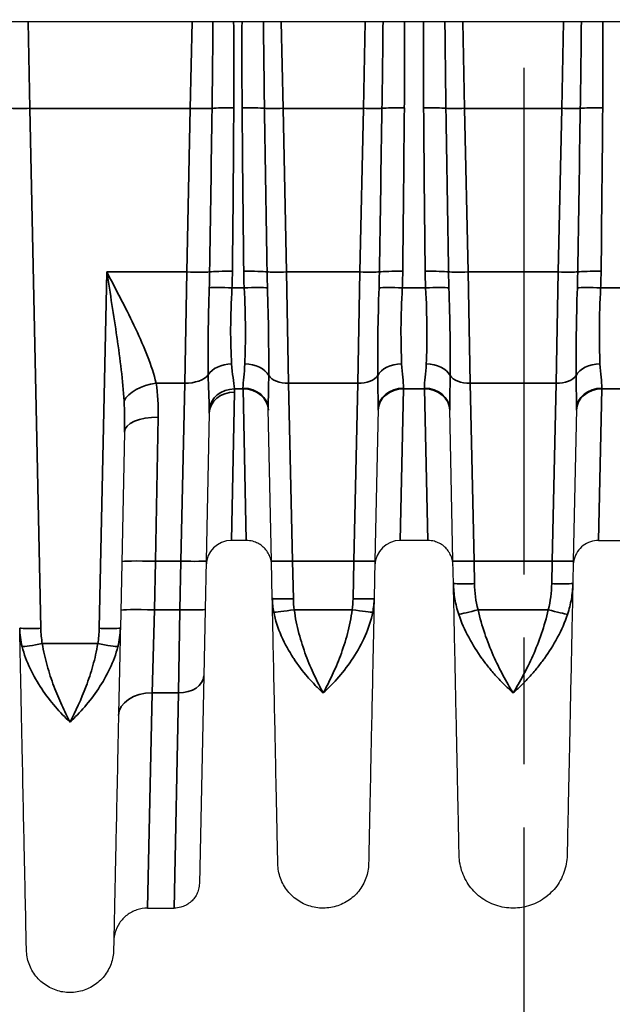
# Model space of a CAD drawing. Header units: millimetres. Extents: x 399 to 6233, y -1870 to 1602.
# Tile 72 of 256: x 4785 to 4799, y -1709 to -1685. Entities that reach past the tile are written whole.
import ezdxf

# ---------------------------------------------------------------- set-up
doc = ezdxf.new("R2010")
doc.units = ezdxf.units.MM
doc.linetypes.add('AM_ISO08W050', pattern=[18, 12, -1.5, 3, -1.5])
for name, color, linetype, lineweight in [('AM_7', 4, 'AM_ISO08W050', 25), ('可見 (ISO)', 7, 'Continuous', 25), ('窄部可見 (ISO)', 7, 'Continuous', 35)]:
    doc.layers.add(name, color=color, linetype=linetype, lineweight=lineweight)

msp = doc.modelspace()

# ---------------------------------------------------------------- linework, layer by layer
at = {"layer": 'AM_7'}
msp.add_line((4797.264, -1596.334), (4797.264, -1732.554), dxfattribs=at)
at = {"layer": '可見 (ISO)'}
for p, q in [((4849.014, -1685.244), (4744.514, -1685.244)), ((4789.813, -1694.517), (4789.74, -1698.014)), ((4791.289, -1698.015), (4791.213, -1694.421)), ((4793.815, -1694.421), (4793.74, -1698.015)), ((4795.589, -1698.015), (4795.513, -1694.421)), ((4798.515, -1694.421), (4798.44, -1698.015)), ((4787.804, -1694.961), (4787.707, -1699.607)), ((4790.691, -1697.531), (4790.338, -1697.531)), ((4794.991, -1697.531), (4794.338, -1697.531)), ((4799.038, -1697.531), (4799.691, -1697.531)), ((4789.74, -1698.014), (4789.716, -1699.165)), ((4791.307, -1698.907), (4791.289, -1698.015)), ((4793.74, -1698.015), (4793.721, -1698.907)), ((4795.6, -1698.548), (4795.589, -1698.015)), ((4798.44, -1698.015), (4798.429, -1698.548)), ((4789.716, -1699.165), (4789.683, -1700.741)), ((4789.683, -1700.741), (4789.58, -1705.657)), ((4788.351, -1706.244), (4788.98, -1706.244))]:
    msp.add_line(p, q, dxfattribs=at)
for centre in [(4790.338, -1698.131), (4794.338, -1698.131)]:
    msp.add_arc(centre, 0.6, 90, 178.8, dxfattribs=at)
for points, knots in [([(4791.291, -1698.118), (4791.29, -1698.095), (4791.288, -1698.072), (4791.282, -1698.027), (4791.278, -1698.004), (4791.261, -1697.94), (4791.246, -1697.899), (4791.207, -1697.823), (4791.184, -1697.787), (4791.132, -1697.722), (4791.102, -1697.692), (4791.037, -1697.639), (4791.002, -1697.616), (4790.927, -1697.578), (4790.888, -1697.562), (4790.796, -1697.538), (4790.743, -1697.531), (4790.691, -1697.531)], [0, 0, 0, 0, 0.00692113, 0.00692113, 0.01375081, 0.01375081, 0.02679823, 0.02679823, 0.0393646, 0.0393646, 0.05193098, 0.05193098, 0.06449736, 0.06449736, 0.07706374, 0.07706374, 0.09281981, 0.09281981, 0.09281981, 0.09281981]), ([(4795.591, -1698.118), (4795.59, -1698.095), (4795.588, -1698.072), (4795.582, -1698.027), (4795.578, -1698.004), (4795.561, -1697.94), (4795.546, -1697.899), (4795.507, -1697.823), (4795.484, -1697.787), (4795.432, -1697.722), (4795.402, -1697.692), (4795.337, -1697.639), (4795.302, -1697.616), (4795.227, -1697.578), (4795.188, -1697.562), (4795.096, -1697.538), (4795.043, -1697.531), (4794.991, -1697.531)], [0, 0, 0, 0, 0.00692113, 0.00692113, 0.01375081, 0.01375081, 0.02679823, 0.02679823, 0.0393646, 0.0393646, 0.05193098, 0.05193098, 0.06449736, 0.06449736, 0.07706374, 0.07706374, 0.09281981, 0.09281981, 0.09281981, 0.09281981]), ([(4799.038, -1697.531), (4798.973, -1697.531), (4798.908, -1697.541), (4798.785, -1697.583), (4798.726, -1697.614), (4798.623, -1697.693), (4798.577, -1697.741), (4798.504, -1697.849), (4798.476, -1697.91), (4798.453, -1697.996), (4798.448, -1698.02), (4798.441, -1698.069), (4798.439, -1698.093), (4798.438, -1698.118)], [0, 0, 0, 0, 0.01938058, 0.01938058, 0.03888823, 0.03888823, 0.05839129, 0.05839129, 0.07789451, 0.07789451, 0.08520881, 0.08520881, 0.09263584, 0.09263584, 0.09263584, 0.09263584]), ([(4795.735, -1704.991), (4795.735, -1704.991), (4795.732, -1704.848), (4795.726, -1704.563), (4795.721, -1704.357), (4795.716, -1704.081), (4795.708, -1703.737), (4795.706, -1703.605), (4795.703, -1703.462), (4795.699, -1703.308), (4795.694, -1703.033), (4795.687, -1702.718), (4795.68, -1702.378), (4795.673, -1702.037), (4795.665, -1701.668), (4795.657, -1701.271), (4795.65, -1700.933), (4795.642, -1700.576), (4795.634, -1700.204), (4795.624, -1699.701), (4795.612, -1699.135), (4795.6, -1698.548)], [0.5000086, 0.5000086, 0.5000086, 0.5000086, 0.6174862, 0.6174862, 0.6174862, 0.7022467, 0.7022467, 0.7022467, 0.7349706, 0.7349706, 0.7349706, 0.7937128, 0.7937128, 0.7937128, 0.852455, 0.852455, 0.852455, 0.9024183, 0.9024183, 0.9024183, 0.9699385, 0.9699385, 0.9699385, 0.9699385]), ([(4798.429, -1698.548), (4798.417, -1699.135), (4798.405, -1699.701), (4798.394, -1700.204), (4798.387, -1700.576), (4798.379, -1700.933), (4798.372, -1701.271), (4798.364, -1701.668), (4798.356, -1702.037), (4798.349, -1702.377), (4798.342, -1702.718), (4798.335, -1703.033), (4798.329, -1703.308), (4798.326, -1703.462), (4798.323, -1703.605), (4798.32, -1703.737), (4798.313, -1704.081), (4798.307, -1704.357), (4798.303, -1704.563), (4798.297, -1704.848), (4798.294, -1704.991), (4798.294, -1704.991)], [0.030065, 0.030065, 0.030065, 0.030065, 0.0975901, 0.0975901, 0.0975901, 0.1475485, 0.1475485, 0.1475485, 0.2062907, 0.2062907, 0.2062907, 0.265033, 0.265033, 0.265033, 0.2977638, 0.2977638, 0.2977638, 0.3825174, 0.3825174, 0.3825174, 0.5, 0.5, 0.5, 0.5]), ([(4791.439, -1705.191), (4791.439, -1705.191), (4791.436, -1705.051), (4791.43, -1704.772), (4791.426, -1704.562), (4791.42, -1704.278), (4791.412, -1703.921), (4791.41, -1703.804), (4791.407, -1703.678), (4791.404, -1703.545), (4791.399, -1703.275), (4791.392, -1702.968), (4791.385, -1702.636), (4791.378, -1702.305), (4791.371, -1701.945), (4791.363, -1701.558), (4791.355, -1701.178), (4791.346, -1700.77), (4791.337, -1700.342), (4791.328, -1699.899), (4791.318, -1699.412), (4791.307, -1698.907)], [0.5000084, 0.5000084, 0.5000084, 0.5000084, 0.6176498, 0.6176498, 0.6176498, 0.7061501, 0.7061501, 0.7061501, 0.735298, 0.735298, 0.735298, 0.794122, 0.794122, 0.794122, 0.8529461, 0.8529461, 0.8529461, 0.9107639, 0.9107639, 0.9107639, 0.9705942, 0.9705942, 0.9705942, 0.9705942]), ([(4793.721, -1698.907), (4793.711, -1699.412), (4793.701, -1699.899), (4793.691, -1700.342), (4793.682, -1700.769), (4793.674, -1701.178), (4793.666, -1701.558), (4793.658, -1701.945), (4793.65, -1702.304), (4793.643, -1702.636), (4793.636, -1702.968), (4793.63, -1703.276), (4793.624, -1703.545), (4793.622, -1703.678), (4793.619, -1703.804), (4793.616, -1703.921), (4793.614, -1704.041), (4793.612, -1704.152), (4793.609, -1704.255), (4793.605, -1704.46), (4793.602, -1704.633), (4793.599, -1704.772), (4793.593, -1705.051), (4793.59, -1705.191), (4793.59, -1705.191)], [0.0294093, 0.0294093, 0.0294093, 0.0294093, 0.089244, 0.089244, 0.089244, 0.1470574, 0.1470574, 0.1470574, 0.2058814, 0.2058814, 0.2058814, 0.2647055, 0.2647055, 0.2647055, 0.2938656, 0.2938656, 0.2938656, 0.3235296, 0.3235296, 0.3235296, 0.3823536, 0.3823536, 0.3823536, 0.5, 0.5, 0.5, 0.5]), ([(4785.482, -1707.233), (4785.482, -1707.233), (4785.478, -1707.061), (4785.471, -1706.719), (4785.465, -1706.449), (4785.458, -1706.08), (4785.448, -1705.614), (4785.445, -1705.488), (4785.442, -1705.356), (4785.439, -1705.217), (4785.433, -1704.888), (4785.425, -1704.52), (4785.416, -1704.12), (4785.408, -1703.721), (4785.399, -1703.287), (4785.389, -1702.819), (4785.379, -1702.351), (4785.369, -1701.847), (4785.358, -1701.311), (4785.356, -1701.235), (4785.354, -1701.16), (4785.353, -1701.084), (4785.343, -1700.62), (4785.333, -1700.123), (4785.322, -1699.607)], [0.500008, 0.500008, 0.500008, 0.500008, 0.6183179, 0.6183179, 0.6183179, 0.7115978, 0.7115978, 0.7115978, 0.7366333, 0.7366333, 0.7366333, 0.795791, 0.795791, 0.795791, 0.8549487, 0.8549487, 0.8549487, 0.9141064, 0.9141064, 0.9141064, 0.9224137, 0.9224137, 0.9224137, 0.9732641, 0.9732641, 0.9732641, 0.9732641]), ([(4787.707, -1699.607), (4787.696, -1700.122), (4787.686, -1700.62), (4787.676, -1701.084), (4787.674, -1701.16), (4787.673, -1701.235), (4787.671, -1701.311), (4787.66, -1701.847), (4787.649, -1702.351), (4787.64, -1702.819), (4787.63, -1703.286), (4787.621, -1703.72), (4787.612, -1704.12), (4787.604, -1704.52), (4787.596, -1704.888), (4787.589, -1705.217), (4787.586, -1705.356), (4787.584, -1705.489), (4787.581, -1705.614), (4787.577, -1705.784), (4787.574, -1705.942), (4787.571, -1706.086), (4787.566, -1706.336), (4787.561, -1706.548), (4787.558, -1706.719), (4787.551, -1707.061), (4787.547, -1707.233), (4787.547, -1707.233)], [0.026741, 0.026741, 0.026741, 0.026741, 0.0775937, 0.0775937, 0.0775937, 0.0858987, 0.0858987, 0.0858987, 0.1450564, 0.1450564, 0.1450564, 0.2042141, 0.2042141, 0.2042141, 0.2633718, 0.2633718, 0.2633718, 0.2884178, 0.2884178, 0.2884178, 0.3225295, 0.3225295, 0.3225295, 0.3816871, 0.3816871, 0.3816871, 0.5, 0.5, 0.5, 0.5]), ([(4798.294, -1704.991), (4798.291, -1705.129), (4798.265, -1705.268), (4798.172, -1705.528), (4798.103, -1705.652), (4797.93, -1705.869), (4797.824, -1705.965), (4797.591, -1706.115), (4797.461, -1706.172), (4797.192, -1706.239), (4797.05, -1706.251), (4796.773, -1706.229), (4796.635, -1706.194), (4796.38, -1706.084), (4796.26, -1706.008), (4796.054, -1705.822), (4795.966, -1705.711), (4795.83, -1705.469), (4795.782, -1705.335), (4795.743, -1705.13), (4795.736, -1705.06), (4795.735, -1704.991)], [0, 0, 0, 0, 0.0413231, 0.0413231, 0.0829384, 0.0829384, 0.1245431, 0.1245431, 0.1661483, 0.1661483, 0.2077533, 0.2077533, 0.2493584, 0.2493584, 0.2909635, 0.2909635, 0.3325686, 0.3325686, 0.3741737, 0.3741737, 0.3950529, 0.3950529, 0.3950529, 0.3950529]), ([(4793.59, -1705.191), (4793.587, -1705.306), (4793.566, -1705.423), (4793.487, -1705.642), (4793.429, -1705.746), (4793.284, -1705.929), (4793.195, -1706.009), (4792.999, -1706.135), (4792.89, -1706.183), (4792.664, -1706.24), (4792.544, -1706.25), (4792.312, -1706.231), (4792.196, -1706.202), (4791.982, -1706.11), (4791.881, -1706.045), (4791.708, -1705.889), (4791.633, -1705.796), (4791.519, -1705.593), (4791.478, -1705.48), (4791.446, -1705.308), (4791.44, -1705.249), (4791.439, -1705.191)], [0, 0, 0, 0, 0.0347036, 0.0347036, 0.0696796, 0.0696796, 0.1046457, 0.1046457, 0.1396121, 0.1396121, 0.1745785, 0.1745785, 0.2095449, 0.2095449, 0.2445113, 0.2445113, 0.2794777, 0.2794777, 0.3144442, 0.3144442, 0.3320164, 0.3320164, 0.3320164, 0.3320164]), ([(4789.58, -1705.657), (4789.58, -1705.68), (4789.578, -1705.703), (4789.572, -1705.748), (4789.567, -1705.77), (4789.551, -1705.835), (4789.535, -1705.876), (4789.497, -1705.952), (4789.474, -1705.988), (4789.421, -1706.053), (4789.391, -1706.083), (4789.326, -1706.136), (4789.291, -1706.159), (4789.216, -1706.197), (4789.177, -1706.212), (4789.086, -1706.237), (4789.033, -1706.244), (4788.98, -1706.244)], [0, 0, 0, 0, 0.00692113, 0.00692113, 0.01375081, 0.01375081, 0.02679823, 0.02679823, 0.0393646, 0.0393646, 0.05193098, 0.05193098, 0.06449736, 0.06449736, 0.07706374, 0.07706374, 0.09281867, 0.09281867, 0.09281867, 0.09281867]), ([(4788.351, -1706.244), (4788.265, -1706.244), (4788.178, -1706.258), (4788.014, -1706.313), (4787.935, -1706.355), (4787.797, -1706.46), (4787.736, -1706.525), (4787.639, -1706.669), (4787.602, -1706.75), (4787.571, -1706.865), (4787.564, -1706.896), (4787.555, -1706.961), (4787.552, -1706.994), (4787.551, -1707.027)], [0, 0, 0, 0, 0.0258626, 0.0258626, 0.051872, 0.051872, 0.0778761, 0.0778761, 0.1038804, 0.1038804, 0.1136224, 0.1136224, 0.1235142, 0.1235142, 0.1235142, 0.1235142]), ([(4787.547, -1707.233), (4787.545, -1707.344), (4787.524, -1707.456), (4787.449, -1707.666), (4787.393, -1707.766), (4787.253, -1707.941), (4787.168, -1708.018), (4786.98, -1708.14), (4786.875, -1708.186), (4786.658, -1708.24), (4786.543, -1708.25), (4786.32, -1708.232), (4786.209, -1708.204), (4786.003, -1708.115), (4785.906, -1708.053), (4785.74, -1707.904), (4785.668, -1707.814), (4785.559, -1707.619), (4785.52, -1707.511), (4785.489, -1707.345), (4785.483, -1707.289), (4785.482, -1707.233)], [0, 0, 0, 0, 0.0333171, 0.0333171, 0.0669022, 0.0669022, 0.1004777, 0.1004777, 0.1340536, 0.1340536, 0.1676294, 0.1676294, 0.2012052, 0.2012052, 0.234781, 0.234781, 0.2683568, 0.2683568, 0.3019326, 0.3019326, 0.3188115, 0.3188115, 0.3188115, 0.3188115])]:
    msp.add_open_spline(points, degree=3, knots=knots, dxfattribs=at)
at = {"layer": '窄部可見 (ISO)'}
for p, q in [((4785.564, -1687.291), (4785.521, -1685.244)), ((4789.408, -1685.244), (4789.365, -1687.291)), ((4791.564, -1687.291), (4791.521, -1685.244)), ((4793.508, -1685.244), (4793.465, -1687.291)), ((4795.864, -1687.291), (4795.821, -1685.244)), ((4798.208, -1685.244), (4798.165, -1687.291)), ((4789.365, -1687.291), (4785.564, -1687.291)), ((4785.564, -1687.291), (4785.822, -1699.613)), ((4789.284, -1691.168), (4789.365, -1687.291)), ((4793.465, -1687.291), (4791.564, -1687.291)), ((4791.564, -1687.291), (4791.645, -1691.168)), ((4793.384, -1691.168), (4793.465, -1687.291)), ((4798.165, -1687.291), (4795.864, -1687.291)), ((4795.864, -1687.291), (4795.945, -1691.168)), ((4798.084, -1691.168), (4798.165, -1687.291)), ((4787.207, -1699.613), (4787.384, -1691.168)), ((4787.384, -1691.168), (4789.284, -1691.168)), ((4789.284, -1691.168), (4789.235, -1693.804)), ((4791.645, -1691.168), (4793.384, -1691.168)), ((4791.695, -1693.804), (4791.645, -1691.168)), ((4793.384, -1691.168), (4793.334, -1693.804)), ((4795.945, -1691.168), (4798.084, -1691.168)), ((4795.995, -1693.804), (4795.945, -1691.168)), ((4798.084, -1691.168), (4798.034, -1693.804)), ((4789.815, -1691.506), (4789.815, -1691.506)), ((4790.352, -1691.547), (4790.641, -1691.547)), ((4791.192, -1691.506), (4791.192, -1691.506)), ((4793.837, -1691.506), (4793.837, -1691.506)), ((4794.388, -1691.547), (4794.941, -1691.547)), ((4795.492, -1691.506), (4795.492, -1691.506)), ((4798.537, -1691.506), (4798.537, -1691.506)), ((4799.088, -1691.547), (4799.641, -1691.547)), ((4787.645, -1692.798), (4787.645, -1692.798)), ((4787.718, -1693.411), (4787.718, -1693.411)), ((4789.786, -1693.34), (4789.786, -1693.34)), ((4791.223, -1693.34), (4791.223, -1693.34)), ((4793.806, -1693.34), (4793.806, -1693.34)), ((4795.523, -1693.34), (4795.523, -1693.34)), ((4798.506, -1693.34), (4798.506, -1693.34)), ((4788.554, -1693.804), (4789.235, -1693.804)), ((4789.14, -1698.022), (4789.235, -1693.804)), ((4791.695, -1693.804), (4793.334, -1693.804)), ((4791.695, -1693.804), (4791.788, -1698.022)), ((4793.24, -1698.022), (4793.334, -1693.804)), ((4795.995, -1693.804), (4798.034, -1693.804)), ((4795.995, -1693.804), (4796.088, -1698.022)), ((4797.94, -1698.022), (4798.034, -1693.804)), ((4790.338, -1697.531), (4790.413, -1694.014)), ((4790.614, -1693.94), (4790.412, -1693.94)), ((4790.613, -1693.923), (4790.614, -1693.94)), ((4790.691, -1697.531), (4790.614, -1693.94)), ((4794.338, -1697.531), (4794.415, -1693.94)), ((4794.415, -1693.94), (4794.415, -1693.923)), ((4794.914, -1693.94), (4794.415, -1693.94)), ((4794.913, -1693.923), (4794.914, -1693.94)), ((4794.991, -1697.531), (4794.914, -1693.94)), ((4799.115, -1693.94), (4799.038, -1697.531)), ((4799.115, -1693.94), (4799.115, -1693.923)), ((4799.614, -1693.94), (4799.115, -1693.94)), ((4788.604, -1694.608), (4788.54, -1698.022)), ((4788.54, -1698.022), (4788.515, -1699.174)), ((4789.14, -1698.022), (4788.54, -1698.022)), ((4789.116, -1699.174), (4789.14, -1698.022)), ((4793.24, -1698.022), (4791.788, -1698.022)), ((4791.788, -1698.022), (4791.807, -1698.913)), ((4793.222, -1698.913), (4793.24, -1698.022)), ((4796.088, -1698.022), (4796.1, -1698.554)), ((4797.94, -1698.022), (4796.088, -1698.022)), ((4797.929, -1698.554), (4797.94, -1698.022)), ((4788.463, -1701.143), (4788.515, -1699.174)), ((4788.515, -1699.174), (4789.116, -1699.174)), ((4789.083, -1701.143), (4789.116, -1699.174)), ((4791.828, -1699.174), (4793.2, -1699.174)), ((4796.183, -1699.174), (4797.846, -1699.174)), ((4785.858, -1699.976), (4787.171, -1699.976)), ((4788.463, -1701.143), (4788.351, -1706.244)), ((4789.083, -1701.143), (4788.463, -1701.143)), ((4788.98, -1706.244), (4789.083, -1701.143))]:
    msp.add_line(p, q, dxfattribs=at)
for centre, major_axis, ratio, start_param, end_param in [((4785.564, -1687.273), (-0.5, -0.01), 0.034892, 0.488057, 1.570065), ((4789.365, -1687.27), (-0.6, 0.013), 0.034892, 1.571527, 2.60279), ((1929.894, -1647.915), (2860.217, 15.262), 0.998902, 6.262704, 6.264061), ((4790.394, -1687.313), (-0.6, 0.004), 0.058757, 4.712779, 5.743713), ((4789.52, -1702.383), (-0.566, -35.382), 0.019792, 1.894088, 2.012194), ((4790.593, -1687.311), (-0.6, -0.005), 0.058756, 3.630245, 4.711905), ((4791.371, -1699.832), (0.529, -32.381), 0.019208, 4.313885, 4.44068), ((4791.564, -1687.273), (-0.5, -0.01), 0.034892, 0.488057, 1.570065), ((7919.044, -1639.928), (-3128.226, 18.641), 0.998953, 0.021122, 0.022363), ((4793.465, -1687.273), (0.5, -0.01), 0.034892, 4.71312, 5.795128), ((1665.984, -1639.928), (3128.226, 18.641), 0.998953, 6.260823, 6.262063), ((4794.436, -1687.311), (0.6, -0.005), 0.058756, 1.57128, 2.65294), ((4793.658, -1699.832), (-0.529, -32.381), 0.019208, 1.842505, 1.969301), ((4794.893, -1687.311), (0.6, 0.005), 0.058756, 0.488652, 1.570312), ((4795.671, -1699.832), (0.529, -32.381), 0.019208, 4.313885, 4.44068), ((4795.864, -1687.273), (-0.5, -0.01), 0.034892, 0.488057, 1.570065), ((7923.344, -1639.928), (-3128.226, 18.641), 0.998953, 0.021122, 0.022363), ((4798.165, -1687.273), (-0.5, 0.01), 0.034892, 1.571527, 2.653535), ((1670.684, -1639.928), (3128.226, 18.641), 0.998953, 6.260823, 6.262063), ((4799.136, -1687.311), (-0.6, 0.005), 0.058756, 4.712873, 5.794533), ((4798.358, -1699.832), (-0.529, -32.381), 0.019208, 1.842505, 1.969301), ((4789.284, -1691.147), (-0.6, 0.013), 0.034892, 1.571527, 2.690649), ((4785.653, -1690.744), (-0.098, 8.678), 0.48068, 4.615075, 4.658173), ((4790.363, -1691.188), (-0.6, 0.006), 0.058756, 4.712939, 5.831699), ((4780.293, -1691.06), (10.07, 0), 0.998272, 6.234735, 6.273976), ((4790.63, -1691.187), (-0.6, -0.007), 0.058755, 3.536831, 4.711744), ((4802.308, -1691.025), (-11.679, 0), 0.998272, 0.010815, 0.044766), ((4791.645, -1691.151), (-0.5, -0.01), 0.034892, 0.394772, 1.570065), ((4794.195, -1690.756), (-0.015, -8.387), 0.359374, 4.762021, 4.807062), ((4793.384, -1691.151), (0.5, -0.01), 0.034892, 4.71312, 5.888413), ((4790.834, -1690.756), (-0.015, 8.387), 0.359374, 4.617716, 4.662757), ((4794.399, -1691.187), (0.6, -0.007), 0.058755, 1.571441, 2.746354), ((4782.72, -1691.025), (11.679, 0), 0.998272, 6.23842, 6.27237), ((4794.93, -1691.187), (0.6, 0.007), 0.058755, 0.395239, 1.570152), ((4806.608, -1691.025), (-11.679, 0), 0.998272, 0.010815, 0.044766), ((4795.945, -1691.151), (-0.5, -0.01), 0.034892, 0.394772, 1.570065), ((4798.495, -1690.756), (-0.015, -8.387), 0.359374, 4.762021, 4.807062), ((4798.084, -1691.151), (-0.5, 0.01), 0.034892, 1.571527, 2.746821), ((4795.534, -1690.756), (-0.015, 8.387), 0.359374, 4.617716, 4.662757), ((4799.099, -1691.187), (-0.6, 0.007), 0.058755, 4.713034, 5.887947), ((4787.42, -1691.025), (11.679, 0), 0.998272, 6.23842, 6.27237), ((4790.352, -1691.582), (-0.599, 0.029), 0.058689, 4.715248, 5.8287), ((4790.641, -1691.582), (-0.599, -0.027), 0.058699, 3.540675, 4.709747), ((4794.388, -1691.582), (0.599, -0.027), 0.058699, 1.573438, 2.74251), ((4794.941, -1691.582), (0.599, 0.027), 0.058699, 0.399082, 1.568154), ((4799.088, -1691.582), (-0.599, 0.027), 0.058699, 4.715031, 5.884103), ((4790.342, -1693.743), (-0.599, -0.027), 0.65857, 4.682756, 5.858717), ((4790.656, -1693.742), (0.6, -0.02), 0.658485, 0.357875, 1.592999), ((4794.372, -1693.742), (-0.6, -0.02), 0.658485, 4.690186, 5.92531), ((4794.956, -1693.742), (0.6, -0.02), 0.658485, 0.357875, 1.592999), ((4799.072, -1693.742), (-0.6, -0.02), 0.658485, 4.690186, 5.92531), ((4789.235, -1693.467), (0.6, -0.013), 0.56206, 4.724162, 5.89911), ((4791.695, -1693.523), (-0.5, -0.01), 0.56206, 0.324392, 1.559023), ((4793.334, -1693.523), (0.5, -0.01), 0.56206, 4.724162, 5.958793), ((4795.995, -1693.523), (-0.5, -0.01), 0.56206, 0.324392, 1.559023), ((4798.034, -1693.523), (0.5, -0.01), 0.56206, 4.724162, 5.958793), ((4788.554, -1694.254), (-0.786, -0.15), 0.555227, 4.606487, 5.897702), ((4790.413, -1694.53), (-0.6, 0.013), 0.859283, 4.730386, 6.283185), ((4790.412, -1694.454), (-0.599, -0.028), 0.856112, 4.672228, 6.168877), ((4790.613, -1694.434), (0.6, 0.013), 0.850862, 0, 1.552975), ((4790.614, -1694.454), (0.6, 0.013), 0.856313, 0, 1.552861), ((4794.415, -1694.434), (-0.6, 0.013), 0.850862, 4.73021, 6.283185), ((4794.415, -1694.454), (-0.6, 0.013), 0.856313, 4.730324, 6.283185), ((4794.913, -1694.434), (0.6, 0.013), 0.850862, 0, 1.552975), ((4794.914, -1694.454), (0.6, 0.013), 0.856313, 0, 1.552861), ((4799.115, -1694.434), (-0.6, 0.013), 0.850862, 4.73021, 6.283185), ((4799.115, -1694.454), (-0.6, 0.013), 0.856313, 4.730324, 6.283185), ((4788.604, -1694.978), (-0.8, 0.017), 0.461544, 4.722057, 6.283185), ((4788.54, -1698.05), (-0.8, 0.017), 0.034892, 4.71312, 6.283185), ((4789.14, -1698.001), (0.6, -0.013), 0.034892, 4.71312, 6.283185), ((4791.788, -1698.005), (-0.5, -0.01), 0.034892, 0, 1.570065), ((4793.24, -1698.005), (0.5, -0.01), 0.034892, 4.71312, 6.283185), ((4796.088, -1698.005), (-0.5, -0.01), 0.034892, 0, 1.570065), ((4797.94, -1698.005), (0.5, -0.01), 0.034892, 4.71312, 6.283185), ((4788.515, -1699.202), (-0.8, 0.017), 0.034892, 4.71312, 6.283185), ((4789.116, -1699.153), (0.6, -0.013), 0.034892, 4.71312, 6.283185), ((4791.828, -1699.156), (-0.495, -0.072), 0.034539, 0.169758, 1.565787), ((4793.2, -1699.156), (0.495, -0.072), 0.034539, 4.717398, 6.113427), ((4796.183, -1699.156), (-0.484, -0.127), 0.033759, 0.313572, 1.561942), ((4797.846, -1699.156), (0.484, -0.127), 0.033759, 4.721243, 5.969613), ((4785.858, -1699.958), (-0.492, -0.09), 0.034327, 0.235733, 1.564495), ((4787.171, -1699.958), (0.492, -0.09), 0.034327, 4.71869, 6.047452), ((4789.083, -1700.728), (0.6, -0.013), 0.69138, 4.72687, 6.283185), ((4788.463, -1701.697), (-0.8, 0.017), 0.69138, 4.72687, 6.283185)]:
    msp.add_ellipse(centre, major_axis=major_axis, ratio=ratio, start_param=start_param, end_param=end_param, dxfattribs=at)
for points, knots in [([(4789.88, -1687.291), (4789.885, -1686.892), (4789.89, -1686.492), (4789.894, -1686.092), (4789.896, -1685.81), (4789.898, -1685.527), (4789.9, -1685.244)], [0, 0, 0, 0, 0.001200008, 0.001200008, 0.001200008, 0.002049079, 0.002049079, 0.002049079, 0.002049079]), ([(4791.098, -1685.244), (4791.101, -1685.563), (4791.104, -1685.882), (4791.108, -1686.202), (4791.112, -1686.565), (4791.117, -1686.928), (4791.122, -1687.291)], [0.000041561, 0.000041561, 0.000041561, 0.000041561, 0.001000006, 0.001000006, 0.001000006, 0.00208995, 0.00208995, 0.00208995, 0.00208995]), ([(4793.906, -1687.291), (4793.911, -1686.958), (4793.916, -1686.625), (4793.92, -1686.292), (4793.924, -1685.942), (4793.928, -1685.593), (4793.931, -1685.244)], [0, 0, 0, 0, 0.001000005, 0.001000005, 0.001000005, 0.002048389, 0.002048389, 0.002048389, 0.002048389]), ([(4795.398, -1685.244), (4795.401, -1685.563), (4795.404, -1685.882), (4795.408, -1686.202), (4795.412, -1686.565), (4795.417, -1686.928), (4795.422, -1687.291)], [0.000041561, 0.000041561, 0.000041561, 0.000041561, 0.001000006, 0.001000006, 0.001000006, 0.00208995, 0.00208995, 0.00208995, 0.00208995]), ([(4798.606, -1687.291), (4798.611, -1686.958), (4798.616, -1686.625), (4798.62, -1686.292), (4798.624, -1685.942), (4798.628, -1685.593), (4798.631, -1685.244)], [0, 0, 0, 0, 0.001000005, 0.001000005, 0.001000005, 0.002048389, 0.002048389, 0.002048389, 0.002048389]), ([(4787.384, -1691.168), (4787.621, -1691.619), (4787.86, -1692.07), (4788.068, -1692.511), (4788.07, -1692.514), (4788.071, -1692.517), (4788.072, -1692.52), (4788.175, -1692.738), (4788.27, -1692.952), (4788.352, -1693.164), (4788.436, -1693.38), (4788.507, -1693.595), (4788.554, -1693.804)], [-0.000014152, -0.000014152, -0.000014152, -0.000014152, 0.001513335, 0.001513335, 0.001513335, 0.00152394, 0.00152394, 0.00152394, 0.002277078, 0.002277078, 0.002277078, 0.003040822, 0.003040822, 0.003040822, 0.003040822]), ([(4787.794, -1694.229), (4787.78, -1693.986), (4787.756, -1693.737), (4787.728, -1693.491), (4787.699, -1693.238), (4787.665, -1692.987), (4787.629, -1692.732), (4787.627, -1692.724), (4787.626, -1692.716), (4787.625, -1692.708), (4787.551, -1692.197), (4787.468, -1691.683), (4787.384, -1691.168)], [0, 0, 0, 0, 0.000760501, 0.000760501, 0.000760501, 0.00154208, 0.00154208, 0.00154208, 0.001566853, 0.001566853, 0.001566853, 0.003133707, 0.003133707, 0.003133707, 0.003133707]), ([(4789.789, -1693.605), (4789.785, -1693.311), (4789.784, -1692.98), (4789.788, -1692.633), (4789.792, -1692.285), (4789.801, -1691.916), (4789.814, -1691.541)], [0.001060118, 0.001060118, 0.001060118, 0.001060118, 0.002188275, 0.002188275, 0.002188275, 0.003316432, 0.003316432, 0.003316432, 0.003316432]), ([(4790.352, -1691.547), (4790.333, -1691.879), (4790.322, -1692.206), (4790.32, -1692.814), (4790.329, -1693.101), (4790.342, -1693.348)], [0, 0, 0, 0, 0.00099613, 0.00099613, 0.001992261, 0.001992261, 0.001992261, 0.001992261]), ([(4790.656, -1693.347), (4790.666, -1693.096), (4790.673, -1692.814), (4790.671, -1692.507), (4790.669, -1692.199), (4790.659, -1691.879), (4790.641, -1691.547)], [0, 0, 0, 0, 0.000987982, 0.000987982, 0.000987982, 0.001975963, 0.001975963, 0.001975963, 0.001975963]), ([(4791.193, -1691.544), (4791.205, -1691.921), (4791.214, -1692.288), (4791.223, -1692.993), (4791.224, -1693.322), (4791.223, -1693.623)], [0, 0, 0, 0, 0.001138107, 0.001138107, 0.002276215, 0.002276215, 0.002276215, 0.002276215]), ([(4793.806, -1693.623), (4793.805, -1693.322), (4793.805, -1692.995), (4793.81, -1692.642), (4793.815, -1692.289), (4793.824, -1691.922), (4793.836, -1691.544)], [0, 0, 0, 0, 0.001125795, 0.001125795, 0.001125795, 0.00225159, 0.00225159, 0.00225159, 0.00225159]), ([(4794.388, -1691.547), (4794.37, -1691.879), (4794.359, -1692.202), (4794.357, -1692.51), (4794.356, -1692.817), (4794.362, -1693.096), (4794.372, -1693.347)], [0, 0, 0, 0, 0.000987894, 0.000987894, 0.000987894, 0.001975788, 0.001975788, 0.001975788, 0.001975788]), ([(4794.956, -1693.347), (4794.966, -1693.096), (4794.973, -1692.814), (4794.971, -1692.507), (4794.969, -1692.199), (4794.959, -1691.879), (4794.941, -1691.547)], [0, 0, 0, 0, 0.000987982, 0.000987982, 0.000987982, 0.001975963, 0.001975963, 0.001975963, 0.001975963]), ([(4795.493, -1691.544), (4795.505, -1691.921), (4795.514, -1692.288), (4795.523, -1692.993), (4795.524, -1693.322), (4795.523, -1693.623)], [0, 0, 0, 0, 0.001138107, 0.001138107, 0.002276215, 0.002276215, 0.002276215, 0.002276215]), ([(4798.506, -1693.623), (4798.505, -1693.322), (4798.505, -1692.995), (4798.51, -1692.642), (4798.515, -1692.289), (4798.524, -1691.922), (4798.536, -1691.544)], [0, 0, 0, 0, 0.001125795, 0.001125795, 0.001125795, 0.00225159, 0.00225159, 0.00225159, 0.00225159]), ([(4799.088, -1691.547), (4799.07, -1691.879), (4799.059, -1692.202), (4799.057, -1692.51), (4799.056, -1692.817), (4799.062, -1693.096), (4799.072, -1693.347)], [0, 0, 0, 0, 0.000987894, 0.000987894, 0.000987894, 0.001975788, 0.001975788, 0.001975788, 0.001975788]), ([(4790.613, -1693.923), (4790.611, -1693.844), (4790.621, -1693.757), (4790.631, -1693.66), (4790.641, -1693.564), (4790.652, -1693.46), (4790.656, -1693.347)], [0, 0, 0, 0, 0.000446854, 0.000446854, 0.000446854, 0.000893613, 0.000893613, 0.000893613, 0.000893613]), ([(4794.372, -1693.347), (4794.377, -1693.46), (4794.388, -1693.564), (4794.398, -1693.66), (4794.408, -1693.757), (4794.417, -1693.844), (4794.415, -1693.923)], [0, 0, 0, 0, 0.000446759, 0.000446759, 0.000446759, 0.000893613, 0.000893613, 0.000893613, 0.000893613]), ([(4794.913, -1693.923), (4794.911, -1693.844), (4794.921, -1693.757), (4794.931, -1693.66), (4794.941, -1693.564), (4794.952, -1693.46), (4794.956, -1693.347)], [0, 0, 0, 0, 0.000446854, 0.000446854, 0.000446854, 0.000893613, 0.000893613, 0.000893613, 0.000893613]), ([(4799.072, -1693.347), (4799.077, -1693.46), (4799.088, -1693.564), (4799.098, -1693.66), (4799.108, -1693.757), (4799.117, -1693.844), (4799.115, -1693.923)], [0, 0, 0, 0, 0.000446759, 0.000446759, 0.000446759, 0.000893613, 0.000893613, 0.000893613, 0.000893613]), ([(4791.223, -1693.623), (4791.222, -1693.765), (4791.219, -1693.905), (4791.216, -1694.043), (4791.214, -1694.172), (4791.211, -1694.298), (4791.213, -1694.421)], [0, 0, 0, 0, 0.000535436, 0.000535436, 0.000535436, 0.00103578, 0.00103578, 0.00103578, 0.00103578]), ([(4793.815, -1694.421), (4793.818, -1694.298), (4793.815, -1694.172), (4793.812, -1694.043), (4793.809, -1693.905), (4793.806, -1693.765), (4793.806, -1693.623)], [0.000000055, 0.000000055, 0.000000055, 0.000000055, 0.000500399, 0.000500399, 0.000500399, 0.001035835, 0.001035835, 0.001035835, 0.001035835]), ([(4795.523, -1693.623), (4795.522, -1693.765), (4795.519, -1693.905), (4795.516, -1694.043), (4795.514, -1694.172), (4795.511, -1694.298), (4795.513, -1694.421)], [0, 0, 0, 0, 0.000535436, 0.000535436, 0.000535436, 0.00103578, 0.00103578, 0.00103578, 0.00103578]), ([(4798.515, -1694.421), (4798.518, -1694.298), (4798.515, -1694.172), (4798.512, -1694.043), (4798.509, -1693.905), (4798.506, -1693.765), (4798.506, -1693.623)], [0.000000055, 0.000000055, 0.000000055, 0.000000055, 0.000500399, 0.000500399, 0.000500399, 0.001035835, 0.001035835, 0.001035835, 0.001035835]), ([(4795.724, -1699.282), (4795.684, -1699.163), (4795.654, -1699.041), (4795.614, -1698.796), (4795.602, -1698.671), (4795.6, -1698.548)], [0, 0, 0, 0, 0.0003786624, 0.0003786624, 0.0007573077, 0.0007573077, 0.0007573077, 0.0007573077]), ([(4796.1, -1698.554), (4795.969, -1698.556), (4795.839, -1698.557), (4795.746, -1698.556), (4795.654, -1698.555), (4795.6, -1698.551), (4795.6, -1698.548)], [0, 0, 0, 0, 0.5, 0.5, 0.5, 1, 1, 1, 1]), ([(4798.429, -1698.548), (4798.429, -1698.551), (4798.375, -1698.555), (4798.282, -1698.556), (4798.19, -1698.557), (4798.06, -1698.556), (4797.929, -1698.554)], [0, 0, 0, 0, 0.5, 0.5, 0.5, 1, 1, 1, 1]), ([(4798.429, -1698.548), (4798.426, -1698.671), (4798.415, -1698.796), (4798.374, -1699.041), (4798.345, -1699.163), (4798.305, -1699.282)], [-0.000000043, -0.000000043, -0.000000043, -0.000000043, 0.0003786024, 0.0003786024, 0.0007572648, 0.0007572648, 0.0007572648, 0.0007572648]), ([(4791.807, -1698.913), (4791.676, -1698.916), (4791.546, -1698.917), (4791.454, -1698.915), (4791.361, -1698.914), (4791.307, -1698.911), (4791.307, -1698.907)], [0, 0, 0, 0, 0.5, 0.5, 0.5, 1, 1, 1, 1]), ([(4793.222, -1698.913), (4793.352, -1698.916), (4793.482, -1698.917), (4793.575, -1698.916), (4793.667, -1698.915), (4793.721, -1698.912), (4793.721, -1698.907)], [0, 0, 0, 0, 0.5, 0.5, 0.5, 1, 1, 1, 1]), ([(4793.721, -1698.907), (4793.721, -1698.912), (4793.721, -1698.919), (4793.721, -1698.925), (4793.721, -1698.931), (4793.721, -1698.938), (4793.72, -1698.945), (4793.72, -1698.958), (4793.719, -1698.972), (4793.718, -1698.986), (4793.717, -1699.013), (4793.714, -1699.04), (4793.712, -1699.067), (4793.706, -1699.121), (4793.698, -1699.176), (4793.688, -1699.23)], [-0.00000006, -0.00000006, -0.00000006, -0.00000006, 0.0000185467, 0.0000185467, 0.0000185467, 0.0000394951, 0.0000394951, 0.0000394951, 0.0000814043, 0.0000814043, 0.0000814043, 0.0001653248, 0.0001653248, 0.0001653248, 0.0003340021, 0.0003340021, 0.0003340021, 0.0003340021]), ([(4792.514, -1701.143), (4792.452, -1701.087), (4792.389, -1701.028), (4792.327, -1700.964), (4792.265, -1700.901), (4792.204, -1700.835), (4792.144, -1700.765), (4792.028, -1700.63), (4791.917, -1700.484), (4791.814, -1700.326), (4791.81, -1700.321), (4791.807, -1700.316), (4791.803, -1700.31), (4791.7, -1700.152), (4791.606, -1699.982), (4791.528, -1699.808), (4791.525, -1699.802), (4791.523, -1699.796), (4791.52, -1699.79), (4791.441, -1699.609), (4791.378, -1699.421), (4791.341, -1699.23)], [-0.000011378, -0.000011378, -0.000011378, -0.000011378, 0.000287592, 0.000287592, 0.000287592, 0.000586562, 0.000586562, 0.000586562, 0.001165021, 0.001165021, 0.001165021, 0.001184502, 0.001184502, 0.001184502, 0.001762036, 0.001762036, 0.001762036, 0.001782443, 0.001782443, 0.001782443, 0.002380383, 0.002380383, 0.002380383, 0.002380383]), ([(4791.828, -1699.174), (4791.852, -1699.365), (4791.89, -1699.551), (4791.938, -1699.732), (4791.986, -1699.912), (4792.044, -1700.088), (4792.105, -1700.254), (4792.167, -1700.419), (4792.233, -1700.576), (4792.302, -1700.725), (4792.371, -1700.874), (4792.444, -1701.015), (4792.514, -1701.143)], [0, 0, 0, 0, 0.000572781, 0.000572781, 0.000572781, 0.001145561, 0.001145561, 0.001145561, 0.001718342, 0.001718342, 0.001718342, 0.002291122, 0.002291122, 0.002291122, 0.002291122]), ([(4792.514, -1701.143), (4792.586, -1701.014), (4792.658, -1700.874), (4792.727, -1700.725), (4792.795, -1700.578), (4792.86, -1700.423), (4792.921, -1700.261), (4792.983, -1700.095), (4793.04, -1699.919), (4793.089, -1699.738), (4793.137, -1699.555), (4793.177, -1699.368), (4793.2, -1699.174)], [-0.000011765, -0.000011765, -0.000011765, -0.000011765, 0.000565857, 0.000565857, 0.000565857, 0.001135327, 0.001135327, 0.001135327, 0.001714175, 0.001714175, 0.001714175, 0.002298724, 0.002298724, 0.002298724, 0.002298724]), ([(4793.688, -1699.23), (4793.615, -1699.612), (4793.437, -1699.984), (4793.226, -1700.309), (4793.016, -1700.633), (4792.765, -1700.919), (4792.514, -1701.143)], [0, 0, 0, 0, 0.00119489, 0.00119489, 0.00119489, 0.002389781, 0.002389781, 0.002389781, 0.002389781]), ([(4796.183, -1699.174), (4796.225, -1699.366), (4796.279, -1699.552), (4796.34, -1699.732), (4796.401, -1699.913), (4796.471, -1700.089), (4796.544, -1700.255), (4796.617, -1700.421), (4796.694, -1700.578), (4796.773, -1700.726), (4796.851, -1700.874), (4796.934, -1701.015), (4797.014, -1701.143)], [0, 0, 0, 0, 0.000584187, 0.000584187, 0.000584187, 0.001168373, 0.001168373, 0.001168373, 0.00175256, 0.00175256, 0.00175256, 0.002336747, 0.002336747, 0.002336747, 0.002336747]), ([(4797.014, -1701.143), (4797.096, -1701.014), (4797.177, -1700.874), (4797.256, -1700.726), (4797.334, -1700.579), (4797.41, -1700.425), (4797.482, -1700.261), (4797.555, -1700.096), (4797.625, -1699.919), (4797.687, -1699.739), (4797.749, -1699.556), (4797.804, -1699.369), (4797.846, -1699.174)], [-0.000011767, -0.000011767, -0.000011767, -0.000011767, 0.000578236, 0.000578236, 0.000578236, 0.001160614, 0.001160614, 0.001160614, 0.001751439, 0.001751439, 0.001751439, 0.002348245, 0.002348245, 0.002348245, 0.002348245]), ([(4797.014, -1701.143), (4796.982, -1701.115), (4796.95, -1701.087), (4796.918, -1701.057), (4796.886, -1701.028), (4796.854, -1700.997), (4796.823, -1700.966), (4796.759, -1700.904), (4796.696, -1700.839), (4796.634, -1700.771), (4796.572, -1700.703), (4796.511, -1700.632), (4796.452, -1700.558), (4796.395, -1700.488), (4796.34, -1700.416), (4796.285, -1700.341), (4796.282, -1700.337), (4796.279, -1700.332), (4796.276, -1700.328), (4796.165, -1700.173), (4796.06, -1700.008), (4795.969, -1699.839), (4795.966, -1699.834), (4795.964, -1699.829), (4795.961, -1699.825), (4795.868, -1699.65), (4795.787, -1699.47), (4795.724, -1699.282)], [-0.000011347, -0.000011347, -0.000011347, -0.000011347, 0.000139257, 0.000139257, 0.000139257, 0.000289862, 0.000289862, 0.000289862, 0.000591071, 0.000591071, 0.000591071, 0.00089228, 0.00089228, 0.00089228, 0.001176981, 0.001176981, 0.001176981, 0.001193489, 0.001193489, 0.001193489, 0.001779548, 0.001779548, 0.001779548, 0.001795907, 0.001795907, 0.001795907, 0.002398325, 0.002398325, 0.002398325, 0.002398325]), ([(4798.305, -1699.282), (4798.242, -1699.47), (4798.161, -1699.65), (4798.068, -1699.825), (4798.065, -1699.829), (4798.063, -1699.834), (4798.06, -1699.839), (4797.969, -1700.008), (4797.864, -1700.173), (4797.754, -1700.327), (4797.75, -1700.332), (4797.747, -1700.336), (4797.743, -1700.341), (4797.69, -1700.415), (4797.635, -1700.487), (4797.579, -1700.556), (4797.519, -1700.63), (4797.458, -1700.701), (4797.396, -1700.77), (4797.333, -1700.838), (4797.27, -1700.904), (4797.206, -1700.966), (4797.142, -1701.029), (4797.077, -1701.088), (4797.014, -1701.143)], [0, 0, 0, 0, 0.000592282, 0.000592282, 0.000592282, 0.000608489, 0.000608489, 0.000608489, 0.001184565, 0.001184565, 0.001184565, 0.00120247, 0.00120247, 0.00120247, 0.001480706, 0.001480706, 0.001480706, 0.001776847, 0.001776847, 0.001776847, 0.002072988, 0.002072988, 0.002072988, 0.002369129, 0.002369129, 0.002369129, 0.002369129]), ([(4785.822, -1699.613), (4785.691, -1699.616), (4785.561, -1699.617), (4785.468, -1699.615), (4785.376, -1699.614), (4785.322, -1699.611), (4785.322, -1699.607)], [0, 0, 0, 0, 0.5, 0.5, 0.5, 1, 1, 1, 1]), ([(4787.707, -1699.607), (4787.707, -1699.611), (4787.653, -1699.614), (4787.56, -1699.615), (4787.468, -1699.617), (4787.338, -1699.616), (4787.207, -1699.613)], [0, 0, 0, 0, 0.5, 0.5, 0.5, 1, 1, 1, 1]), ([(4785.858, -1699.976), (4785.885, -1700.154), (4785.925, -1700.327), (4785.972, -1700.495), (4786.019, -1700.663), (4786.074, -1700.828), (4786.132, -1700.985), (4786.191, -1701.141), (4786.253, -1701.289), (4786.317, -1701.431), (4786.381, -1701.572), (4786.448, -1701.708), (4786.514, -1701.833)], [0, 0, 0, 0, 0.000534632, 0.000534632, 0.000534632, 0.001069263, 0.001069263, 0.001069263, 0.001603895, 0.001603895, 0.001603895, 0.002138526, 0.002138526, 0.002138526, 0.002138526]), ([(4786.514, -1701.833), (4786.647, -1701.581), (4786.779, -1701.297), (4786.955, -1700.828), (4787.01, -1700.663), (4787.104, -1700.327), (4787.144, -1700.154), (4787.171, -1699.976)], [-0.000011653, -0.000011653, -0.000011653, -0.000011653, 0.001067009, 0.001067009, 0.00160634, 0.00160634, 0.002145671, 0.002145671, 0.002145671, 0.002145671]), ([(4786.514, -1701.833), (4786.279, -1701.615), (4786.047, -1701.35), (4785.843, -1701.046), (4785.639, -1700.741), (4785.468, -1700.403), (4785.38, -1700.05)], [-0.000011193, -0.000011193, -0.000011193, -0.000011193, 0.001104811, 0.001104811, 0.001104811, 0.002220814, 0.002220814, 0.002220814, 0.002220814]), ([(4787.648, -1700.05), (4787.604, -1700.226), (4787.539, -1700.399), (4787.46, -1700.565), (4787.381, -1700.731), (4787.288, -1700.893), (4787.187, -1701.044), (4786.985, -1701.347), (4786.75, -1701.615), (4786.514, -1701.833)], [0, 0, 0, 0, 0.000558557, 0.000558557, 0.000558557, 0.001117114, 0.001117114, 0.001117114, 0.002234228, 0.002234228, 0.002234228, 0.002234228])]:
    msp.add_open_spline(points, degree=3, knots=knots, dxfattribs=at)
for points in [[(4790.392, -1685.244), (4790.399, -1685.922), (4790.399, -1686.6), (4790.394, -1687.277)], [(4790.593, -1687.276), (4790.587, -1686.599), (4790.586, -1685.921), (4790.59, -1685.244)], [(4794.438, -1685.244), (4794.443, -1685.921), (4794.442, -1686.599), (4794.436, -1687.276)], [(4794.893, -1687.276), (4794.887, -1686.599), (4794.886, -1685.921), (4794.89, -1685.244)], [(4799.138, -1685.244), (4799.143, -1685.921), (4799.142, -1686.599), (4799.136, -1687.276)], [(4790.342, -1693.348), (4790.355, -1693.582), (4790.403, -1693.779), (4790.412, -1693.94)], [(4789.814, -1694.423), (4789.812, -1694.166), (4789.792, -1693.889), (4789.789, -1693.605)], [(4788.554, -1693.804), (4788.598, -1694.062), (4788.609, -1694.33), (4788.604, -1694.608)], [(4790.412, -1693.94), (4790.413, -1693.965), (4790.414, -1693.989), (4790.413, -1694.014)], [(4787.804, -1694.961), (4787.809, -1694.715), (4787.809, -1694.471), (4787.794, -1694.229)], [(4789.813, -1694.517), (4789.814, -1694.486), (4789.814, -1694.454), (4789.814, -1694.423)], [(4796.1, -1698.554), (4796.104, -1698.763), (4796.129, -1698.97), (4796.183, -1699.174)], [(4797.846, -1699.174), (4797.9, -1698.97), (4797.925, -1698.763), (4797.929, -1698.554)], [(4791.341, -1699.23), (4791.321, -1699.123), (4791.31, -1699.015), (4791.307, -1698.907)], [(4791.807, -1698.913), (4791.809, -1699), (4791.816, -1699.087), (4791.828, -1699.174)], [(4793.2, -1699.174), (4793.213, -1699.087), (4793.22, -1699), (4793.222, -1698.913)], [(4785.38, -1700.05), (4785.344, -1699.904), (4785.325, -1699.755), (4785.322, -1699.607)], [(4785.822, -1699.613), (4785.824, -1699.735), (4785.836, -1699.856), (4785.858, -1699.976)], [(4787.171, -1699.976), (4787.193, -1699.856), (4787.204, -1699.735), (4787.207, -1699.613)], [(4787.707, -1699.607), (4787.704, -1699.755), (4787.685, -1699.904), (4787.648, -1700.05)]]:
    msp.add_open_spline(points, degree=3, dxfattribs=at)

doc.saveas('drawing.dxf')
